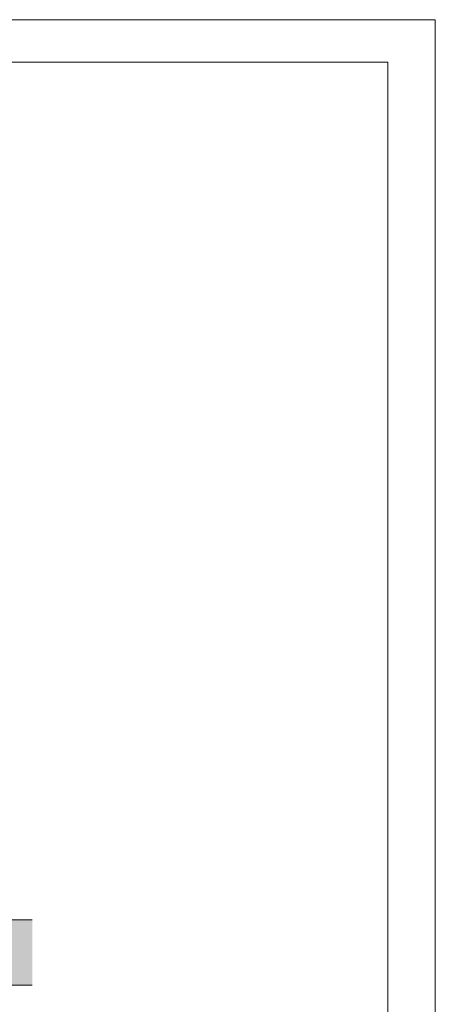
# Model space of a CAD drawing. Header units: millimetres. Extents: x 0 to 1917, y 0 to 847.
# Tile 194 of 230: x 1014 to 1101, y 639 to 847. Entities that reach past the tile are written whole.
import ezdxf

# ---------------------------------------------------------------- set-up
doc = ezdxf.new("R2010")
doc.units = ezdxf.units.MM
doc.header["$MEASUREMENT"] = 0
doc.layers.add('Linha & Trama.2D', color=7, linetype='Continuous')

msp = doc.modelspace()

# ---------------------------------------------------------------- hatches: boundary and pattern name
at = {"layer": 'Linha & Trama.2D', "linetype": 'Continuous', "lineweight": 0}
h = msp.add_hatch(dxfattribs=at)
h.set_pattern_fill('TERRA_0002', color=30, style=0, pattern_type=2)
h.set_pattern_definition([(45, (640.715, 663.0876), (-2.757716, 2.757716), []), (45, (639.796, 664.007), (-5.51543, 5.51543), []), (45, (638.8766, 664.926), (-5.51543, 5.51543), []), (135, (637.9573, 665.8453), (0.919239, 0.919239), [3.9, -3.9])])
h.paths.add_polyline_path([(681.55, 643.19), (709.77, 643.19), (1016.16, 643.19), (1016.16, 656.99), (970.83, 656.99), (970.83, 656.54), (965.52, 656.54), (965.52, 658.71), (714.75, 658.71), (714.75, 656.54), (709.77, 656.54), (709.77, 656.95), (681.55, 656.95)])

# ---------------------------------------------------------------- linework, layer by layer
at = {"layer": 'Linha & Trama.2D', "color": 7, "linetype": 'Continuous', "lineweight": 0}
for p, q in [((1038.58, 846.97), (0, 846.97)), ((1101.33, 846.97), (35.14, 846.97)), ((1101.33, 0), (1101.33, 846.97)), ((1101.33, 10), (1101.33, 846.97)), ((35.14, 837.99), (1091.33, 837.99)), ((1091.33, 837.99), (1091.33, 10)), ((1101.33, 837.99), (1101.33, 10)), ((1101.33, 716.97), (1101.33, 0))]:
    msp.add_line(p, q, dxfattribs=at)
at = {"layer": 'Linha & Trama.2D', "color": 8, "linetype": 'Continuous', "lineweight": 0}
for p, q in [((970.83, 656.99), (1016.16, 656.99)), ((1016.16, 643.19), (709.77, 643.19))]:
    msp.add_line(p, q, dxfattribs=at)

doc.saveas('drawing.dxf')
